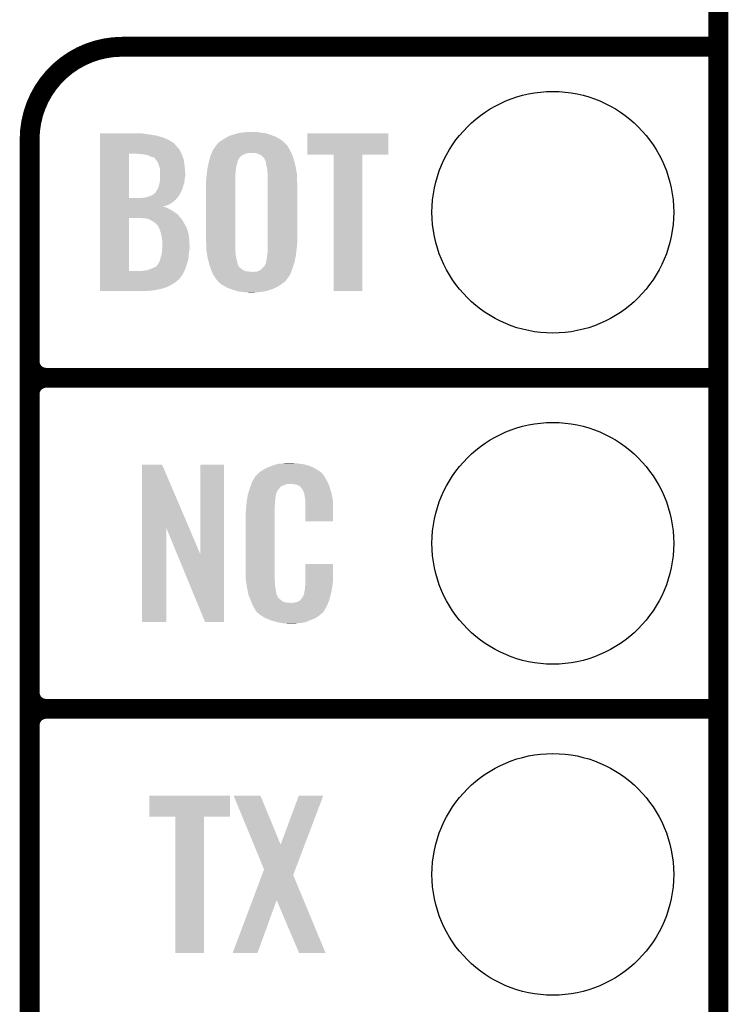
# Model space of a CAD drawing. Extents: x -1.3 to 24.2, y -3.9 to 53.4.
# Tile 19 of 28: x 18.8 to 24.2, y 11.7 to 19.3. Entities that reach past the tile are written whole.
import ezdxf

# ---------------------------------------------------------------- set-up
doc = ezdxf.new("R2010")
doc.units = 0
doc.layers.get('0').update_dxf_attribs({"linetype": 'CONTINUOUS'})
for name, color, linetype in [('RAK11720_CLICK_V100_GKO', 14, 'CONTINUOUS'), ('RAK11720_CLICK_V100_GTO', 12, 'CONTINUOUS'), ('RAK11720_CLICK_V100_GTS', 13, 'CONTINUOUS')]:
    doc.layers.add(name, color=color, linetype=linetype)

# ---------------------------------------------------------------- blocks, each defined once
blk = doc.blocks.new('ROUND_42')
blk.add_circle((0, 0), 0.9271)

msp = doc.modelspace()

# ---------------------------------------------------------------- linework, layer by layer
at = {"layer": 'RAK11720_CLICK_V100_GKO', "const_width": 0.1524}
msp.add_lwpolyline([(24.13, -1.27), (24.13, 51.054)], dxfattribs=at)
at = {"layer": 'RAK11720_CLICK_V100_GTO', "const_width": 0.1524}
for points in [[(19.558, 19.05, 0.4142136), (18.8468, 18.3388)], [(18.8468, 16.637, 0.4142136), (18.9738, 16.51)], [(18.9738, 16.51, 0.4142136), (18.8468, 16.383)], [(18.9738, 16.51, 0.4142136), (18.8468, 16.383)], [(18.8468, 14.097, 0.4142136), (18.9738, 13.97)], [(18.9738, 13.97, 0.4142136), (18.8468, 13.843)], [(18.9738, 13.97, 0.4142136), (18.8468, 13.843)]]:
    msp.add_lwpolyline(points, format="xyb", dxfattribs=at)
for points in [[(19.558, 19.05), (24.13, 19.05)], [(18.8468, -0.5588), (18.8468, 18.3388)], [(18.9738, 16.51), (24.13, 16.51)], [(18.9738, 16.51), (24.13, 16.51)], [(18.8468, 14.097), (18.8468, 16.383)], [(18.9738, 13.97), (24.13, 13.97)], [(18.9738, 13.97), (24.13, 13.97)], [(18.8468, 11.557), (18.8468, 13.843)]]:
    msp.add_lwpolyline(points, dxfattribs=at)
at = {"layer": 'RAK11720_CLICK_V100_GTO'}
for points in [[(19.38784, 18.38198), (19.387842, 18.38452), (19.72818, 18.38198), (19.715482, 18.38452)], [(19.38784, 18.37944), (19.38784, 18.38198), (19.74596, 18.37944), (19.72818, 18.38198)], [(19.38784, 18.37436), (19.38784, 18.37944), (19.784058, 18.37436), (19.74596, 18.37944)], [(19.38784, 18.36674), (19.38784, 18.37436), (19.8247, 18.36674), (19.784058, 18.37436)], [(19.38784, 18.35404), (19.38784, 18.36674), (19.870422, 18.35404), (19.8247, 18.36674)], [(20.362086, 18.356578), (20.380962, 18.366742), (20.74164, 18.356578), (20.71551, 18.366742)], [(20.380962, 18.366742), (20.405094, 18.374362), (20.71551, 18.366742), (20.69592, 18.374362)], [(20.405094, 18.374362), (20.42922, 18.38198), (20.69592, 18.374362), (20.67154, 18.38198)], [(20.42922, 18.38198), (20.447848, 18.38706), (20.67154, 18.38198), (20.655282, 18.38706)], [(20.447848, 18.38706), (20.457162, 18.3896), (20.655282, 18.38706), (20.634962, 18.3896)], [(20.457162, 18.3896), (20.4851, 18.39214), (20.634962, 18.3896), (20.61464, 18.39214)], [(20.4851, 18.39214), (20.50161, 18.39468), (20.61464, 18.39214), (20.59686, 18.39468)], [(20.50161, 18.39468), (20.518122, 18.39722), (20.581622, 18.39468), (20.568922, 18.39722)], [(20.97786, 18.221982), (20.97788, 18.384498), (21.597598, 18.221982), (21.59762, 18.384498)], [(20.97788, 18.384498), (20.977882, 18.38452), (21.59762, 18.384498), (20.977882, 18.38452)], [(19.387838, 18.260056), (19.38784, 18.28292), (19.997422, 18.260056), (19.9771, 18.28292)], [(19.38784, 18.33626), (19.38784, 18.35404), (19.91106, 18.33626), (19.870422, 18.35404)], [(19.38784, 18.3134), (19.38784, 18.33626), (19.94916, 18.3134), (19.91106, 18.33626)], [(19.38784, 18.310856), (19.38784, 18.3134), (19.954242, 18.310856), (19.94916, 18.3134)], [(19.38784, 18.29816), (19.38784, 18.310856), (19.9644, 18.29816), (19.954242, 18.310856)], [(19.38784, 18.28292), (19.38784, 18.29816), (19.9771, 18.28292), (19.9644, 18.29816)], [(20.268862, 18.280382), (20.280036, 18.29562), (20.830538, 18.280382), (20.82038, 18.29562)], [(20.280036, 18.29562), (20.2819, 18.298162), (20.82038, 18.29562), (20.81784, 18.298162)], [(20.2819, 18.298162), (20.284442, 18.30324), (20.81784, 18.298162), (20.812762, 18.30324)], [(20.284442, 18.30324), (20.29714, 18.31594), (20.812762, 18.30324), (20.800062, 18.31594)], [(20.29714, 18.31594), (20.297142, 18.315942), (20.800062, 18.31594), (20.80006, 18.315942)], [(20.297142, 18.315942), (20.31492, 18.32864), (20.80006, 18.315942), (20.785246, 18.32864)], [(20.31492, 18.32864), (20.319046, 18.33118), (20.785246, 18.32864), (20.782282, 18.33118)], [(20.319046, 18.33118), (20.34794, 18.34896), (20.782282, 18.33118), (20.753832, 18.34896)], [(20.34794, 18.34896), (20.362086, 18.356578), (20.753832, 18.34896), (20.74164, 18.356578)], [(19.387832, 17.889242), (19.387838, 18.22958), (19.6088, 17.889242), (19.608822, 18.22958)], [(19.387838, 18.22958), (19.387838, 18.260056), (20.011488, 18.22958), (19.997422, 18.260056)], [(19.69008, 18.22704), (19.65452, 18.22958), (20.01266, 18.22704), (20.011488, 18.22958)], [(19.72056, 18.2245), (19.69008, 18.22704), (20.013614, 18.2245), (20.01266, 18.22704)], [(19.748502, 18.219418), (19.72056, 18.2245), (20.01552, 18.219418), (20.013614, 18.2245)], [(19.76882, 18.2118), (19.748502, 18.219418), (20.018376, 18.2118), (20.01552, 18.219418)], [(19.784062, 18.204178), (19.76882, 18.2118), (20.021234, 18.204178), (20.018376, 18.2118)], [(20.231632, 18.204178), (20.23364, 18.211802), (20.462238, 18.204178), (20.469862, 18.211802)], [(20.23364, 18.211802), (20.235778, 18.216882), (20.469862, 18.211802), (20.474944, 18.216882)], [(20.235778, 18.216882), (20.242194, 18.23212), (20.474944, 18.216882), (20.510502, 18.23212)], [(20.242194, 18.23212), (20.243264, 18.23466), (20.510502, 18.23212), (20.525742, 18.23466)], [(20.243264, 18.23466), (20.25289, 18.25752), (20.85467, 18.23466), (20.84324, 18.25752)], [(20.25289, 18.25752), (20.253962, 18.260062), (20.84324, 18.25752), (20.841828, 18.260062)], [(20.253962, 18.260062), (20.268862, 18.280382), (20.841828, 18.260062), (20.830538, 18.280382)], [(20.596862, 18.229578), (20.576542, 18.23466), (20.857212, 18.229578), (20.85467, 18.23466)], [(20.60279, 18.227038), (20.596862, 18.229578), (20.85848, 18.227038), (20.857212, 18.229578)], [(20.61464, 18.22196), (20.60279, 18.227038), (20.860274, 18.22196), (20.85848, 18.227038)], [(20.627342, 18.214336), (20.61464, 18.22196), (20.862964, 18.214336), (20.860274, 18.22196)], [(20.634962, 18.204178), (20.627342, 18.214336), (20.866548, 18.204178), (20.862964, 18.214336)], [(21.178498, 18.22196), (20.97786, 18.221982), (21.597598, 18.22196), (21.597598, 18.221982)], [(21.1785, 18.221938), (21.178498, 18.22196), (21.3995, 18.221938), (21.597598, 18.22196)], [(21.17852, 17.175502), (21.1785, 18.221938), (21.399478, 17.175502), (21.3995, 18.221938)], [(19.794218, 18.20164), (19.784062, 18.204178), (20.022186, 18.20164), (20.021234, 18.204178)], [(19.801842, 18.199096), (19.794218, 18.20164), (20.02314, 18.199096), (20.022186, 18.20164)], [(19.80438, 18.19656), (19.801842, 18.199096), (20.02409, 18.19656), (20.02314, 18.199096)], [(19.81285, 18.186398), (19.80438, 18.19656), (20.0279, 18.186398), (20.02409, 18.19656)], [(19.81708, 18.18132), (19.81285, 18.186398), (20.028702, 18.18132), (20.0279, 18.186398)], [(19.82978, 18.163538), (19.81708, 18.18132), (20.03151, 18.163538), (20.028702, 18.18132)], [(19.8374, 18.14068), (19.82978, 18.163538), (20.03512, 18.14068), (20.03151, 18.163538)], [(19.838352, 18.138142), (19.8374, 18.14068), (20.03552, 18.138142), (20.03512, 18.14068)], [(19.84502, 18.120358), (19.838352, 18.138142), (20.037068, 18.120358), (20.03552, 18.138142)], [(20.21078, 18.115278), (20.215592, 18.13814), (20.429726, 18.115278), (20.4343, 18.13814)], [(20.215592, 18.13814), (20.219334, 18.15592), (20.4343, 18.13814), (20.43938, 18.15592)], [(20.219334, 18.15592), (20.22094, 18.16354), (20.43938, 18.15592), (20.44065, 18.16354)], [(20.22094, 18.16354), (20.222944, 18.171162), (20.44065, 18.16354), (20.441922, 18.171162)], [(20.222944, 18.171162), (20.22495, 18.178784), (20.441922, 18.171162), (20.444462, 18.178784)], [(20.22495, 18.178784), (20.226956, 18.186404), (20.444462, 18.178784), (20.44954, 18.186404)], [(20.226956, 18.186404), (20.227624, 18.188944), (20.44954, 18.186404), (20.449544, 18.188944)], [(20.227624, 18.188944), (20.231632, 18.204178), (20.449544, 18.188944), (20.462238, 18.204178)], [(20.642582, 18.199098), (20.634962, 18.204178), (20.868342, 18.199098), (20.866548, 18.204178)], [(20.64766, 18.194014), (20.642582, 18.199098), (20.870136, 18.194014), (20.868342, 18.199098)], [(20.647662, 18.191476), (20.64766, 18.194014), (20.871032, 18.191476), (20.870136, 18.194014)], [(20.65147, 18.18386), (20.647662, 18.191476), (20.873718, 18.18386), (20.871032, 18.191476)], [(20.65782, 18.171156), (20.65147, 18.18386), (20.877062, 18.171156), (20.873718, 18.18386)], [(20.66036, 18.15084), (20.65782, 18.171156), (20.88241, 18.15084), (20.877062, 18.171156)], [(20.663946, 18.135602), (20.66036, 18.15084), (20.88642, 18.135602), (20.88241, 18.15084)], [(20.67052, 18.107658), (20.663946, 18.135602), (20.89128, 18.107658), (20.88642, 18.135602)], [(19.84756, 18.102578), (19.84502, 18.120358), (20.038614, 18.102578), (20.037068, 18.120358)], [(19.84756, 18.079722), (19.84756, 18.102578), (20.0406, 18.079722), (20.038614, 18.102578)], [(19.84756, 18.059398), (19.84756, 18.079722), (20.0406, 18.059398), (20.0406, 18.079722)], [(19.84756, 18.0467), (19.84756, 18.059398), (20.03806, 18.0467), (20.0406, 18.059398)], [(20.20316, 18.05432), (20.203476, 18.05686), (20.42414, 18.05432), (20.42414, 18.05686)], [(20.203476, 18.05686), (20.207286, 18.08734), (20.42414, 18.05686), (20.42668, 18.08734)], [(20.207286, 18.08734), (20.210462, 18.11274), (20.42668, 18.08734), (20.42922, 18.11274)], [(20.210462, 18.11274), (20.21078, 18.115278), (20.42922, 18.11274), (20.429726, 18.115278)], [(20.67052, 18.087338), (20.67052, 18.107658), (20.894814, 18.087338), (20.89128, 18.107658)], [(20.672214, 18.077178), (20.67052, 18.087338), (20.89658, 18.077178), (20.894814, 18.087338)], [(20.67306, 18.072098), (20.672214, 18.077178), (20.89677, 18.072098), (20.89658, 18.077178)], [(20.67306, 18.0086), (20.67306, 18.072098), (20.89912, 18.0086), (20.89677, 18.072098)], [(19.83232, 17.965418), (19.8374, 17.9832), (20.020984, 17.965418), (20.025924, 17.9832)], [(19.8374, 17.9832), (19.844326, 18.008598), (20.025924, 17.9832), (20.03298, 18.008598)], [(19.844326, 18.008598), (19.84502, 18.011138), (20.03298, 18.008598), (20.033342, 18.011138)], [(19.84502, 18.011138), (19.846404, 18.02638), (20.033342, 18.011138), (20.03552, 18.02638)], [(19.846404, 18.02638), (19.84756, 18.03908), (20.03552, 18.02638), (20.037106, 18.03908)], [(19.84756, 18.03908), (19.84756, 18.0467), (20.037106, 18.03908), (20.03806, 18.0467)], [(20.20062, 18.026382), (20.20316, 18.041622), (20.42414, 18.026382), (20.42414, 18.041622)], [(20.20062, 17.55394), (20.20062, 18.026382), (20.42414, 17.55394), (20.42414, 18.026382)], [(20.20316, 18.041622), (20.20316, 18.05432), (20.42414, 18.041622), (20.42414, 18.05432)], [(20.67306, 17.536158), (20.67306, 18.0086), (20.89912, 17.536158), (20.89912, 18.0086)], [(19.756118, 17.89938), (19.78152, 17.90954), (19.986414, 17.89938), (19.993186, 17.90954)], [(19.78152, 17.90954), (19.799298, 17.919698), (19.993186, 17.90954), (19.999958, 17.919698)], [(19.799298, 17.919698), (19.814532, 17.932394), (19.999958, 17.919698), (20.006306, 17.932394)], [(19.814532, 17.932394), (19.81454, 17.934936), (20.006306, 17.932394), (20.007576, 17.934936)], [(19.81454, 17.934936), (19.81708, 17.94002), (20.007576, 17.934936), (20.01012, 17.94002)], [(19.81708, 17.94002), (19.830794, 17.962878), (20.01012, 17.94002), (20.02028, 17.962878)], [(19.830794, 17.962878), (19.83232, 17.965418), (20.02028, 17.962878), (20.020984, 17.965418)], [(19.38783, 17.8308), (19.387832, 17.8435), (19.895818, 17.8308), (19.92376, 17.8435)], [(19.38783, 17.825758), (19.38783, 17.8308), (19.865702, 17.825758), (19.895818, 17.8308)], [(19.387832, 17.88922), (19.387832, 17.889242), (19.700238, 17.88922), (19.6088, 17.889242)], [(19.387832, 17.876518), (19.387832, 17.88922), (19.96694, 17.876518), (19.978054, 17.88922)], [(19.387832, 17.85874), (19.387832, 17.876518), (19.94662, 17.85874), (19.96694, 17.876518)], [(19.387832, 17.8435), (19.387832, 17.85874), (19.92376, 17.8435), (19.94662, 17.85874)], [(19.700238, 17.88922), (19.735798, 17.8943), (19.978054, 17.88922), (19.982498, 17.8943)], [(19.735798, 17.8943), (19.74595, 17.896838), (19.982498, 17.8943), (19.98472, 17.896838)], [(19.74595, 17.896838), (19.756118, 17.89938), (19.98472, 17.896838), (19.986414, 17.89938)], [(19.38783, 17.825718), (19.38783, 17.825758), (19.867882, 17.825718), (19.865702, 17.825758)], [(19.38783, 17.81556), (19.38783, 17.825718), (19.89836, 17.81556), (19.867882, 17.825718)], [(19.38783, 17.80794), (19.38783, 17.81556), (19.913598, 17.80794), (19.89836, 17.81556)], [(19.38783, 17.78762), (19.38783, 17.80794), (19.94916, 17.78762), (19.913598, 17.80794)], [(19.38783, 17.772378), (19.38783, 17.78762), (19.972022, 17.772378), (19.94916, 17.78762)], [(19.38783, 17.7546), (19.38783, 17.772378), (19.9898, 17.7546), (19.972022, 17.772378)], [(19.38783, 17.73682), (19.38783, 17.7546), (20.005358, 17.73682), (19.9898, 17.7546)], [(19.387822, 17.330442), (19.38783, 17.73682), (19.6088, 17.330442), (19.608822, 17.73682)], [(19.72056, 17.73428), (19.68754, 17.73682), (20.00758, 17.73428), (20.005358, 17.73682)], [(19.748502, 17.731738), (19.72056, 17.73428), (20.00936, 17.731738), (20.00758, 17.73428)], [(19.77136, 17.72158), (19.748502, 17.731738), (20.01647, 17.72158), (20.00936, 17.731738)], [(19.78914, 17.71142), (19.77136, 17.72158), (20.023582, 17.71142), (20.01647, 17.72158)], [(19.79295, 17.70888), (19.78914, 17.71142), (20.02536, 17.70888), (20.023582, 17.71142)], [(19.80438, 17.70126), (19.79295, 17.70888), (20.029518, 17.70126), (20.02536, 17.70888)], [(19.81454, 17.693638), (19.80438, 17.70126), (20.033674, 17.693638), (20.029518, 17.70126)], [(19.82216, 17.686018), (19.81454, 17.693638), (20.037832, 17.686018), (20.033674, 17.693638)], [(19.82597, 17.68094), (19.82216, 17.686018), (20.0406, 17.68094), (20.037832, 17.686018)], [(19.8374, 17.6657), (19.82597, 17.68094), (20.048222, 17.6657), (20.0406, 17.68094)], [(19.843498, 17.650458), (19.8374, 17.6657), (20.055842, 17.650458), (20.048222, 17.6657)], [(19.84756, 17.640302), (19.843498, 17.650458), (20.05855, 17.640302), (20.055842, 17.650458)], [(19.85518, 17.614902), (19.84756, 17.640302), (20.065322, 17.614902), (20.05855, 17.640302)], [(19.85569, 17.612358), (19.85518, 17.614902), (20.066, 17.612358), (20.065322, 17.614902)], [(19.86026, 17.5895), (19.85569, 17.612358), (20.069048, 17.5895), (20.066, 17.612358)], [(19.861954, 17.57426), (19.86026, 17.5895), (20.07108, 17.57426), (20.069048, 17.5895)], [(19.8628, 17.56664), (19.861954, 17.57426), (20.071482, 17.56664), (20.07108, 17.57426)], [(19.86534, 17.546318), (19.8628, 17.56664), (20.072552, 17.546318), (20.071482, 17.56664)], [(19.86517, 17.526002), (19.86534, 17.52854), (20.07362, 17.526002), (20.073488, 17.52854)], [(19.86534, 17.52854), (19.86534, 17.546318), (20.073488, 17.52854), (20.072552, 17.546318)], [(20.203066, 17.487902), (20.20062, 17.55394), (20.42414, 17.487902), (20.42414, 17.55394)], [(20.67306, 17.523458), (20.67306, 17.536158), (20.89658, 17.523458), (20.89912, 17.536158)], [(19.85264, 17.43456), (19.86026, 17.459958), (20.066338, 17.43456), (20.06803, 17.459958)], [(19.86026, 17.459958), (19.860894, 17.467582), (20.06803, 17.459958), (20.06854, 17.467582)], [(19.860894, 17.467582), (19.8628, 17.49044), (20.06854, 17.467582), (20.07235, 17.49044)], [(19.8628, 17.49044), (19.863306, 17.498058), (20.07235, 17.49044), (20.07362, 17.498058)], [(19.863306, 17.498058), (19.86517, 17.526002), (20.07362, 17.498058), (20.07362, 17.526002)], [(20.20316, 17.485362), (20.203066, 17.487902), (20.424564, 17.485362), (20.42414, 17.487902)], [(20.205278, 17.472662), (20.20316, 17.485362), (20.42668, 17.472662), (20.424564, 17.485362)], [(20.208664, 17.452342), (20.205278, 17.472662), (20.42668, 17.452342), (20.42668, 17.472662)], [(20.21332, 17.424398), (20.208664, 17.452342), (20.433256, 17.424398), (20.42668, 17.452342)], [(20.66844, 17.447262), (20.67306, 17.472658), (20.88896, 17.447262), (20.892134, 17.472658)], [(20.67306, 17.50822), (20.67306, 17.523458), (20.89658, 17.50822), (20.89658, 17.523458)], [(20.67306, 17.472658), (20.67306, 17.50822), (20.892134, 17.472658), (20.89658, 17.50822)], [(19.811996, 17.360898), (19.829778, 17.378678), (20.046524, 17.360898), (20.052452, 17.378678)], [(19.829778, 17.378678), (19.834858, 17.386298), (20.052452, 17.378678), (20.054992, 17.386298)], [(19.834858, 17.386298), (19.83613, 17.388842), (20.054992, 17.386298), (20.05584, 17.388842)], [(19.83613, 17.388842), (19.83994, 17.39646), (20.05584, 17.388842), (20.057744, 17.39646)], [(19.83994, 17.39646), (19.847558, 17.414238), (20.057744, 17.39646), (20.062188, 17.414238)], [(19.847558, 17.414238), (19.851368, 17.42948), (20.062188, 17.414238), (20.066, 17.42948)], [(19.851368, 17.42948), (19.85264, 17.43456), (20.066, 17.42948), (20.066338, 17.43456)], [(20.217332, 17.40916), (20.21332, 17.424398), (20.43684, 17.40916), (20.433256, 17.424398)], [(20.223348, 17.386302), (20.217332, 17.40916), (20.44192, 17.386302), (20.43684, 17.40916)], [(20.226022, 17.37614), (20.223348, 17.386302), (20.445732, 17.37614), (20.44192, 17.386302)], [(20.229608, 17.365984), (20.226022, 17.37614), (20.44954, 17.365984), (20.445732, 17.37614)], [(20.650196, 17.368518), (20.65274, 17.376138), (20.869484, 17.368518), (20.872024, 17.376138)], [(20.65274, 17.376138), (20.657818, 17.386298), (20.872024, 17.376138), (20.87541, 17.386298)], [(20.657818, 17.386298), (20.659512, 17.39646), (20.87541, 17.386298), (20.878798, 17.39646)], [(20.659512, 17.39646), (20.66036, 17.40154), (20.878798, 17.39646), (20.879814, 17.40154)], [(20.66036, 17.40154), (20.66544, 17.419318), (20.879814, 17.40154), (20.88337, 17.419318)], [(20.66544, 17.419318), (20.66798, 17.444722), (20.88337, 17.419318), (20.88845, 17.444722)], [(20.66798, 17.444722), (20.66844, 17.447262), (20.88845, 17.444722), (20.88896, 17.447262)], [(19.38782, 17.264378), (19.387822, 17.30248), (19.992334, 17.264378), (20.020278, 17.30248)], [(19.387822, 17.33042), (19.387822, 17.330442), (19.710398, 17.33042), (19.6088, 17.330442)], [(19.387822, 17.30248), (19.387822, 17.33042), (20.020278, 17.30248), (20.034248, 17.33042)], [(19.710398, 17.33042), (19.72564, 17.33296), (20.034248, 17.33042), (20.035518, 17.33296)], [(19.72564, 17.33296), (19.748498, 17.3355), (20.035518, 17.33296), (20.036788, 17.3355)], [(19.748498, 17.3355), (19.768818, 17.34312), (20.036788, 17.3355), (20.0406, 17.34312)], [(19.768818, 17.34312), (19.78914, 17.35074), (20.0406, 17.34312), (20.043138, 17.35074)], [(19.78914, 17.35074), (19.811996, 17.360898), (20.043138, 17.35074), (20.046524, 17.360898)], [(20.230504, 17.36344), (20.229608, 17.365984), (20.452078, 17.36344), (20.44954, 17.365984)], [(20.232296, 17.358366), (20.230504, 17.36344), (20.454618, 17.358366), (20.452078, 17.36344)], [(20.23409, 17.35328), (20.232296, 17.358366), (20.46224, 17.35328), (20.454618, 17.358366)], [(20.23678, 17.34566), (20.23409, 17.35328), (20.4724, 17.34566), (20.46224, 17.35328)], [(20.240364, 17.335502), (20.23678, 17.34566), (20.4851, 17.335502), (20.4724, 17.34566)], [(20.24126, 17.33296), (20.240364, 17.335502), (20.491878, 17.33296), (20.4851, 17.335502)], [(20.243376, 17.327882), (20.24126, 17.33296), (20.505416, 17.327882), (20.491878, 17.33296)], [(20.244436, 17.32534), (20.243376, 17.327882), (20.52574, 17.32534), (20.505416, 17.327882)], [(20.245494, 17.3228), (20.244436, 17.32534), (20.55114, 17.3228), (20.52574, 17.32534)], [(20.25396, 17.30248), (20.245494, 17.3228), (20.845778, 17.30248), (20.853264, 17.3228)], [(20.253962, 17.302478), (20.25396, 17.30248), (20.845778, 17.302478), (20.845778, 17.30248)], [(20.27936, 17.26438), (20.253962, 17.302478), (20.819584, 17.26438), (20.845778, 17.302478)], [(20.563838, 17.3228), (20.573998, 17.32534), (20.853264, 17.3228), (20.8542, 17.32534)], [(20.591776, 17.32534), (20.622256, 17.340578), (20.8542, 17.32534), (20.859814, 17.340578)], [(20.622256, 17.340578), (20.632418, 17.35074), (20.859814, 17.340578), (20.86356, 17.35074)], [(20.632418, 17.35074), (20.650196, 17.368518), (20.86356, 17.35074), (20.869484, 17.368518)], [(19.38782, 17.26184), (19.38782, 17.264378), (19.98726, 17.26184), (19.992334, 17.264378)], [(19.38782, 17.25168), (19.38782, 17.26184), (19.97456, 17.25168), (19.98726, 17.26184)], [(19.38782, 17.236438), (19.38782, 17.25168), (19.956778, 17.236438), (19.97456, 17.25168)], [(19.38782, 17.2212), (19.38782, 17.236438), (19.92884, 17.2212), (19.956778, 17.236438)], [(20.281902, 17.26184), (20.27936, 17.26438), (20.817838, 17.26184), (20.819584, 17.26438)], [(20.281904, 17.261838), (20.281902, 17.26184), (20.817838, 17.261838), (20.817838, 17.26184)], [(20.297138, 17.24406), (20.281904, 17.261838), (20.80006, 17.24406), (20.817838, 17.261838)], [(20.311956, 17.23136), (20.297138, 17.24406), (20.78228, 17.23136), (20.80006, 17.24406)], [(20.314918, 17.22882), (20.311956, 17.23136), (20.778786, 17.22882), (20.78228, 17.23136)], [(20.345144, 17.21104), (20.314918, 17.22882), (20.754338, 17.21104), (20.778786, 17.22882)], [(19.38782, 17.203418), (19.38782, 17.2212), (19.893278, 17.203418), (19.92884, 17.2212)], [(19.38782, 17.19072), (19.38782, 17.203418), (19.847562, 17.19072), (19.893278, 17.203418)], [(19.38782, 17.18056), (19.38782, 17.19072), (19.79676, 17.18056), (19.847562, 17.19072)], [(19.38782, 17.175502), (19.38782, 17.18056), (19.738594, 17.175502), (19.79676, 17.18056)], [(19.738342, 17.17548), (19.38782, 17.175502), (19.738342, 17.17548), (19.738594, 17.175502)], [(20.358098, 17.20342), (20.345144, 17.21104), (20.738008, 17.20342), (20.754338, 17.21104)], [(20.384222, 17.19326), (20.358098, 17.20342), (20.716238, 17.19326), (20.738008, 17.20342)], [(20.40382, 17.185638), (20.384222, 17.19326), (20.693372, 17.185638), (20.716238, 17.19326)], [(20.429726, 17.17802), (20.40382, 17.185638), (20.67052, 17.17802), (20.693372, 17.185638)], [(20.446998, 17.17294), (20.429726, 17.17802), (20.64258, 17.17294), (20.67052, 17.17802)], [(20.48764, 17.16786), (20.446998, 17.17294), (20.614642, 17.16786), (20.64258, 17.17294)], [(20.50542, 17.16532), (20.48764, 17.16786), (20.58416, 17.16532), (20.614642, 17.16786)], [(20.533358, 17.16278), (20.520658, 17.16532), (20.551142, 17.16278), (20.58416, 17.16532)], [(21.399478, 17.17548), (21.17852, 17.175502), (21.399478, 17.17548), (21.399478, 17.175502)], [(19.707872, 15.356728), (19.70788, 15.844506), (20.070862, 15.356728), (19.862804, 15.844506)], [(19.70788, 15.844506), (19.707882, 15.84452), (19.862804, 15.844506), (19.707882, 15.84452)], [(20.15744, 15.153748), (20.15746, 15.844498), (20.337766, 15.153748), (20.33778, 15.844498)], [(20.15746, 15.844498), (20.157462, 15.84452), (20.33778, 15.844498), (20.157462, 15.84452)], [(20.614642, 15.78864), (20.626618, 15.796262), (21.077432, 15.78864), (21.06676, 15.796262)], [(20.626618, 15.796262), (20.642582, 15.80642), (21.06676, 15.796262), (21.04983, 15.80642)], [(20.642582, 15.80642), (20.66798, 15.81912), (21.04983, 15.80642), (21.02866, 15.81912)], [(20.66798, 15.81912), (20.67814, 15.8242), (21.02866, 15.81912), (21.016324, 15.8242)], [(20.67814, 15.8242), (20.703538, 15.83436), (21.016324, 15.8242), (20.991652, 15.83436)], [(20.703538, 15.83436), (20.711158, 15.8369), (20.991652, 15.83436), (20.985482, 15.8369)], [(20.711158, 15.8369), (20.7264, 15.84198), (20.985482, 15.8369), (20.966432, 15.84198)], [(20.7264, 15.84198), (20.743334, 15.84706), (20.966432, 15.84198), (20.947382, 15.84706)], [(20.743334, 15.84706), (20.751802, 15.8496), (20.947382, 15.84706), (20.927062, 15.8496)], [(20.751802, 15.8496), (20.78228, 15.85214), (20.927062, 15.8496), (20.90674, 15.85214)], [(20.78228, 15.85214), (20.79752, 15.85468), (20.90674, 15.85214), (20.891502, 15.85468)], [(20.79752, 15.85468), (20.812762, 15.85722), (20.876262, 15.85468), (20.863562, 15.85722)], [(20.55368, 15.712442), (20.562644, 15.72768), (21.130952, 15.712442), (21.12264, 15.72768)], [(20.562644, 15.72768), (20.576094, 15.75054), (21.12264, 15.72768), (21.109942, 15.75054)], [(20.576094, 15.75054), (20.579086, 15.755622), (21.109942, 15.75054), (21.106132, 15.755622)], [(20.579086, 15.755622), (20.584162, 15.758164), (21.106132, 15.755622), (21.104224, 15.758164)], [(20.584162, 15.758164), (20.58619, 15.7607), (21.104224, 15.758164), (21.102322, 15.7607)], [(20.58619, 15.7607), (20.59025, 15.765776), (21.102322, 15.7607), (21.099782, 15.765776)], [(20.59025, 15.765776), (20.59432, 15.770862), (21.099782, 15.765776), (21.095424, 15.770862)], [(20.59432, 15.770862), (20.608834, 15.78356), (21.095424, 15.770862), (21.084542, 15.78356)], [(20.608834, 15.78356), (20.614642, 15.78864), (21.084542, 15.78356), (21.077432, 15.78864)], [(20.526272, 15.631158), (20.533492, 15.654018), (20.741638, 15.631158), (20.754338, 15.654018)], [(20.533492, 15.654018), (20.5359, 15.66164), (20.754338, 15.654018), (20.761958, 15.66164)], [(20.5359, 15.66164), (20.536788, 15.66418), (20.761958, 15.66164), (20.764498, 15.66418)], [(20.536788, 15.66418), (20.538564, 15.669256), (20.764498, 15.66418), (20.767038, 15.669256)], [(20.538564, 15.669256), (20.542122, 15.679418), (20.767038, 15.669256), (20.77974, 15.679418)], [(20.542122, 15.679418), (20.547454, 15.694658), (20.77974, 15.679418), (20.817836, 15.694658)], [(20.547454, 15.694658), (20.547456, 15.69466), (20.817836, 15.694658), (20.866098, 15.69466)], [(20.547456, 15.69466), (20.549232, 15.699738), (21.139694, 15.69466), (21.13788, 15.699738)], [(20.549232, 15.699738), (20.55368, 15.712442), (21.13788, 15.699738), (21.130952, 15.712442)], [(20.88388, 15.69212), (20.866098, 15.69466), (21.140602, 15.69212), (21.139694, 15.69466)], [(20.896578, 15.68958), (20.88388, 15.69212), (21.141508, 15.68958), (21.140602, 15.69212)], [(20.921974, 15.676882), (20.896578, 15.68958), (21.146044, 15.676882), (21.141508, 15.68958)], [(20.924518, 15.671804), (20.921974, 15.676882), (21.147856, 15.671804), (21.146044, 15.676882)], [(20.931054, 15.66418), (20.924518, 15.671804), (21.150578, 15.66418), (21.147856, 15.671804)], [(20.939758, 15.654022), (20.931054, 15.66418), (21.153568, 15.654022), (21.150578, 15.66418)], [(20.94992, 15.63116), (20.939758, 15.654022), (21.160292, 15.63116), (21.153568, 15.654022)], [(20.5105, 15.54226), (20.512756, 15.562578), (20.72894, 15.54226), (20.72894, 15.562578)], [(20.512756, 15.562578), (20.51304, 15.56512), (20.72894, 15.562578), (20.729448, 15.56512)], [(20.51304, 15.56512), (20.514642, 15.575278), (20.729448, 15.56512), (20.73148, 15.575278)], [(20.514642, 15.575278), (20.516648, 15.587978), (20.73148, 15.575278), (20.73148, 15.587978)], [(20.516648, 15.587978), (20.518252, 15.598138), (20.73148, 15.587978), (20.73402, 15.598138)], [(20.518252, 15.598138), (20.519054, 15.603218), (20.73402, 15.598138), (20.73402, 15.603218)], [(20.519054, 15.603218), (20.52066, 15.613382), (20.73402, 15.603218), (20.73679, 15.613382)], [(20.52066, 15.613382), (20.526272, 15.631158), (20.73679, 15.613382), (20.741638, 15.631158)], [(20.953984, 15.621002), (20.94992, 15.63116), (21.16328, 15.621002), (21.160292, 15.63116)], [(20.954998, 15.618464), (20.953984, 15.621002), (21.163764, 15.618464), (21.16328, 15.621002)], [(20.955, 15.610842), (20.954998, 15.618464), (21.165216, 15.610842), (21.163764, 15.618464)], [(20.95754, 15.598138), (20.955, 15.610842), (21.167636, 15.598138), (21.165216, 15.610842)], [(20.96008, 15.58036), (20.95754, 15.598138), (21.171022, 15.58036), (21.167636, 15.598138)], [(20.961058, 15.567658), (20.96008, 15.58036), (21.17344, 15.567658), (21.171022, 15.58036)], [(20.96262, 15.54734), (20.961058, 15.567658), (21.173436, 15.54734), (21.17344, 15.567658)], [(20.50542, 15.50162), (20.50796, 15.5194), (20.7264, 15.50162), (20.7264, 15.5194)], [(20.50542, 15.483842), (20.50542, 15.50162), (20.7264, 15.483842), (20.7264, 15.50162)], [(20.50796, 15.5194), (20.508242, 15.521938), (20.7264, 15.5194), (20.7264, 15.521938)], [(20.508242, 15.521938), (20.5105, 15.54226), (20.7264, 15.521938), (20.72894, 15.54226)], [(20.96262, 15.407662), (20.96262, 15.54734), (21.173418, 15.407662), (21.173436, 15.54734)], [(20.50288, 15.471142), (20.50542, 15.483842), (20.7264, 15.471142), (20.7264, 15.483842)], [(20.50288, 15.02156), (20.50288, 15.471142), (20.7264, 15.02156), (20.7264, 15.471142)], [(19.70786, 14.635502), (19.707872, 15.356728), (19.895798, 14.635502), (19.89582, 15.356728)], [(19.979456, 15.153748), (19.89582, 15.356728), (20.15744, 15.153748), (20.070862, 15.356728)], [(21.173418, 15.40764), (20.96262, 15.407662), (21.173418, 15.40764), (21.173418, 15.407662)], [(20.192996, 14.635494), (19.979456, 15.153748), (20.337758, 14.635494), (20.337766, 15.153748)], [(20.96262, 14.94282), (20.96264, 15.082498), (21.17344, 14.94282), (21.17344, 15.082498)], [(20.96264, 15.082498), (20.962642, 15.08252), (21.17344, 15.082498), (20.962642, 15.08252)], [(20.505232, 14.95806), (20.50288, 15.02156), (20.7264, 14.95806), (20.7264, 15.02156)], [(20.50542, 14.952982), (20.505232, 14.95806), (20.727126, 14.952982), (20.7264, 14.95806)], [(20.50763, 14.940278), (20.50542, 14.952982), (20.72894, 14.940278), (20.727126, 14.952982)], [(20.511606, 14.917418), (20.50763, 14.940278), (20.72894, 14.917418), (20.72894, 14.940278)], [(20.51558, 14.89456), (20.511606, 14.917418), (20.73255, 14.89456), (20.72894, 14.917418)], [(20.520662, 14.86916), (20.51558, 14.89456), (20.73656, 14.86916), (20.73255, 14.89456)], [(20.95754, 14.884402), (20.958048, 14.886942), (21.165222, 14.884402), (21.16582, 14.886942)], [(20.95754, 14.876784), (20.95754, 14.884402), (21.163428, 14.876784), (21.165222, 14.884402)], [(20.958048, 14.886942), (20.96008, 14.897102), (21.16582, 14.886942), (21.167174, 14.897102)], [(20.96008, 14.9098), (20.961984, 14.92504), (21.168866, 14.9098), (21.1709, 14.92504)], [(20.96008, 14.897102), (20.96008, 14.9098), (21.167174, 14.897102), (21.168866, 14.9098)], [(20.961984, 14.92504), (20.96262, 14.930122), (21.1709, 14.92504), (21.171626, 14.930122)], [(20.96262, 14.930122), (20.96262, 14.94282), (21.171626, 14.930122), (21.17344, 14.94282)], [(20.525234, 14.846298), (20.520662, 14.86916), (20.74164, 14.846298), (20.73656, 14.86916)], [(20.52574, 14.843762), (20.525234, 14.846298), (20.74291, 14.843762), (20.74164, 14.846298)], [(20.533062, 14.82598), (20.52574, 14.843762), (20.751802, 14.82598), (20.74291, 14.843762)], [(20.53411, 14.823436), (20.533062, 14.82598), (20.754342, 14.823436), (20.751802, 14.82598)], [(20.5362, 14.81836), (20.53411, 14.823436), (20.756884, 14.81836), (20.754342, 14.823436)], [(20.538292, 14.813278), (20.5362, 14.81836), (20.764502, 14.813278), (20.756884, 14.81836)], [(20.54143, 14.80566), (20.538292, 14.813278), (20.77212, 14.80566), (20.764502, 14.813278)], [(20.924522, 14.805666), (20.927062, 14.81074), (21.145078, 14.805666), (21.146488, 14.81074)], [(20.927062, 14.81074), (20.937222, 14.820902), (21.146488, 14.81074), (21.14931, 14.820902)], [(20.937222, 14.820902), (20.94992, 14.84376), (21.14931, 14.820902), (21.15566, 14.84376)], [(20.94992, 14.84376), (20.949922, 14.843762), (21.15566, 14.84376), (21.15566, 14.843762)], [(20.949922, 14.843762), (20.955, 14.869162), (21.15566, 14.843762), (21.161636, 14.869162)], [(20.955, 14.869162), (20.955002, 14.871704), (21.161636, 14.869162), (21.162234, 14.871704)], [(20.955002, 14.871704), (20.95754, 14.876784), (21.162234, 14.871704), (21.163428, 14.876784)], [(20.54352, 14.80058), (20.54143, 14.80566), (20.779742, 14.80058), (20.77212, 14.80566)], [(20.545474, 14.7955), (20.54352, 14.80058), (20.787362, 14.7955), (20.779742, 14.80058)], [(20.548406, 14.78788), (20.545474, 14.7955), (20.802604, 14.78788), (20.787362, 14.7955)], [(20.55036, 14.7828), (20.548406, 14.78788), (20.848322, 14.7828), (20.802604, 14.78788)], [(20.55622, 14.76756), (20.55036, 14.7828), (21.130408, 14.76756), (21.136684, 14.7828)], [(20.563278, 14.75486), (20.55622, 14.76756), (21.12518, 14.75486), (21.130408, 14.76756)], [(20.568922, 14.744698), (20.563278, 14.75486), (21.119082, 14.744698), (21.12518, 14.75486)], [(20.579076, 14.729466), (20.568922, 14.744698), (21.109942, 14.729466), (21.119082, 14.744698)], [(20.848322, 14.7828), (20.858482, 14.782802), (21.136684, 14.7828), (21.136686, 14.782802)], [(20.858482, 14.782802), (20.866104, 14.78534), (21.136686, 14.782802), (21.13773, 14.78534)], [(20.876262, 14.78534), (20.901662, 14.79042), (21.13773, 14.78534), (21.139822, 14.79042)], [(20.901662, 14.79042), (20.914356, 14.798038), (21.139822, 14.79042), (21.14296, 14.798038)], [(20.914356, 14.798038), (20.91436, 14.79804), (21.14296, 14.798038), (21.14296, 14.79804)], [(20.91436, 14.79804), (20.924522, 14.805666), (21.14296, 14.79804), (21.145078, 14.805666)], [(20.57908, 14.724386), (20.579076, 14.729466), (21.106894, 14.724386), (21.109942, 14.729466)], [(20.586704, 14.71676), (20.57908, 14.724386), (21.10232, 14.71676), (21.106894, 14.724386)], [(20.591784, 14.711678), (20.586704, 14.71676), (21.099776, 14.711678), (21.10232, 14.71676)], [(20.59686, 14.706598), (20.591784, 14.711678), (21.093426, 14.706598), (21.099776, 14.711678)], [(20.602786, 14.70152), (20.59686, 14.706598), (21.08708, 14.70152), (21.093426, 14.706598)], [(20.614638, 14.69136), (20.602786, 14.70152), (21.075228, 14.69136), (21.08708, 14.70152)], [(20.622768, 14.68628), (20.614638, 14.69136), (21.069302, 14.68628), (21.075228, 14.69136)], [(20.65122, 14.6685), (20.622768, 14.68628), (21.0439, 14.6685), (21.069302, 14.68628)], [(20.65528, 14.665962), (20.65122, 14.6685), (21.037978, 14.665962), (21.0439, 14.6685)], [(20.687936, 14.65326), (20.65528, 14.665962), (21.00834, 14.65326), (21.037978, 14.665962)], [(19.895798, 14.63548), (19.70786, 14.635502), (19.895798, 14.63548), (19.895798, 14.635502)], [(20.337758, 14.63548), (20.192996, 14.635494), (20.337758, 14.63548), (20.337758, 14.635494)], [(20.701, 14.648178), (20.687936, 14.65326), (20.99527, 14.648178), (21.00834, 14.65326)], [(20.744178, 14.63548), (20.701, 14.648178), (20.962618, 14.63548), (20.99527, 14.648178)], [(20.771274, 14.6304), (20.744178, 14.63548), (20.939758, 14.6304), (20.962618, 14.63548)], [(20.78482, 14.62786), (20.771274, 14.6304), (20.91182, 14.62786), (20.939758, 14.6304)], [(20.800058, 14.62532), (20.78482, 14.62786), (20.896578, 14.62532), (20.91182, 14.62786)], [(20.827998, 14.62278), (20.817838, 14.62532), (20.881338, 14.62278), (20.896578, 14.62532)], [(19.76374, 13.141982), (19.76376, 13.304498), (20.383478, 13.141982), (20.3835, 13.304498)], [(19.76376, 13.304498), (19.763762, 13.30452), (20.3835, 13.304498), (19.763762, 13.30452)], [(20.411478, 13.304506), (20.411472, 13.30452), (20.617184, 13.304506), (20.411472, 13.30452)], [(20.566518, 12.928654), (20.411478, 13.304506), (20.77214, 12.928654), (20.617184, 13.304506)], [(20.77214, 12.928654), (20.911824, 13.30449), (20.957268, 12.928654), (21.09977, 13.30449)], [(20.911824, 13.30449), (20.911836, 13.30452), (21.09977, 13.30449), (20.911836, 13.30452)], [(19.964378, 13.14196), (19.76374, 13.141982), (20.383478, 13.14196), (20.383478, 13.141982)], [(19.96438, 13.141938), (19.964378, 13.14196), (20.18538, 13.141938), (20.383478, 13.14196)], [(19.9644, 12.095502), (19.96438, 13.141938), (20.185358, 12.095502), (20.18538, 13.141938)], [(20.645116, 12.738108), (20.566518, 12.928654), (20.885022, 12.738108), (20.957268, 12.928654)], [(20.556394, 12.501826), (20.628896, 12.694912), (20.948814, 12.501826), (20.868644, 12.694912)], [(20.628896, 12.694912), (20.645116, 12.738108), (20.868644, 12.694912), (20.885022, 12.738108)], [(20.40383, 12.09551), (20.556394, 12.501826), (20.594314, 12.09551), (20.741622, 12.501826)], [(20.914356, 12.095494), (20.741622, 12.501826), (21.117524, 12.095494), (20.948814, 12.501826)], [(20.185358, 12.09548), (19.9644, 12.095502), (20.185358, 12.09548), (20.185358, 12.095502)], [(20.594304, 12.09548), (20.40383, 12.09551), (20.594304, 12.09548), (20.594314, 12.09551)], [(21.117528, 12.09548), (21.117524, 12.095494), (21.117528, 12.09548), (20.914356, 12.095494)]]:
    msp.add_solid(points, dxfattribs=at)

# ---------------------------------------------------------------- block references
at = {"layer": 'RAK11720_CLICK_V100_GTS'}
for p in [(22.86, 17.78), (22.86, 15.24), (22.86, 12.7)]:
    msp.add_blockref('ROUND_42', p, dxfattribs=at)

doc.saveas('drawing.dxf')
